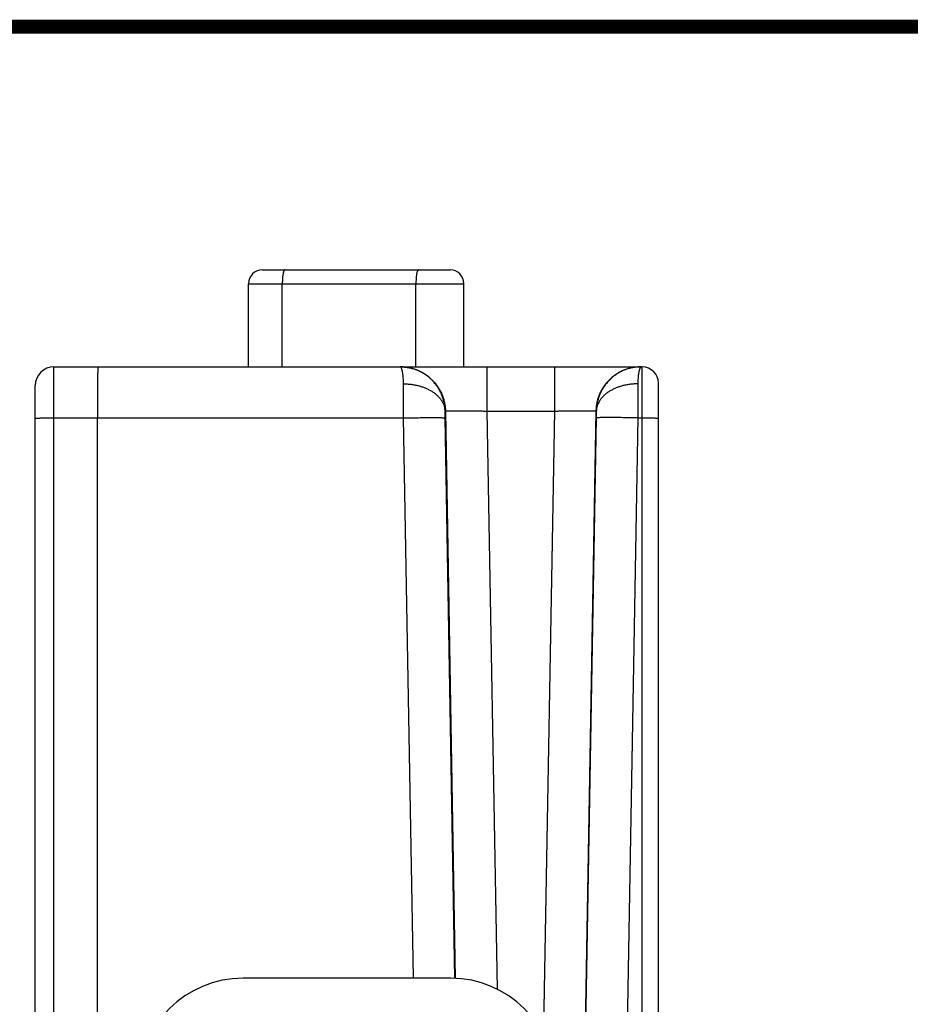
# Model space of a CAD drawing. Header units: inches. Extents: x 0.2 to 16.8, y 0.1 to 10.8.
# Tile 23 of 23: x 9.4 to 10.7, y 9.3 to 10.8. Entities that reach past the tile are written whole.
import ezdxf

# ---------------------------------------------------------------- set-up
doc = ezdxf.new("R2010")
doc.units = ezdxf.units.IN
doc.header["$LTSCALE"] = 0.935
doc.header["$MEASUREMENT"] = 0
doc.layers.get('0').update_dxf_attribs({"linetype": 'CONTINUOUS'})

msp = doc.modelspace()

# ---------------------------------------------------------------- linework, layer by layer
at = {"color": 7, "linetype": 'CONTINUOUS'}
for p, q in [((9.7224, 10.4072), (9.9934, 10.4072)), ((9.7024, 10.2672), (9.7024, 10.3872)), ((9.7024, 10.3872), (10.0134, 10.3872)), ((9.7511, 10.2672), (9.7511, 10.3872)), ((9.9441, 10.2672), (9.9441, 10.3872)), ((10.0134, 10.2672), (10.0134, 10.3872)), ((9.4214, 10.2672), (10.2708, 10.2672)), ((10.0467, 10.2672), (10.0467, 10.2033)), ((10.1441, 10.2672), (10.1441, 10.2033)), ((10.2708, 8.6439), (10.2708, 10.2672)), ((9.3944, 8.5589), (9.3944, 10.2402)), ((10.2944, 8.5924), (10.2944, 10.2435)), ((9.9862, 10.2033), (9.9867, 10.2033)), ((9.9867, 10.2033), (10.001, 9.3839)), ((10.0467, 10.2033), (10.0613, 9.3683)), ((10.0467, 10.2033), (10.1441, 10.2033)), ((10.1441, 10.2033), (10.1283, 9.3014)), ((10.2041, 10.2033), (10.1809, 8.8767)), ((10.2041, 10.2033), (10.2046, 10.2033)), ((9.4212, 8.644), (9.4212, 10.1935)), ((9.4212, 10.1935), (9.9263, 10.1935)), ((9.4844, 8.644), (9.4844, 10.1935)), ((9.9404, 9.3842), (9.9263, 10.1935)), ((10.0004, 9.3839), (9.9863, 10.1935)), ((10.2045, 10.1935), (10.1815, 8.8772)), ((10.2645, 10.1935), (10.2412, 8.8616)), ((10.2645, 10.1935), (10.2708, 10.1935)), ((9.9944, 9.3842), (9.6944, 9.3842))]:
    msp.add_line(p, q, dxfattribs=at)
at = {"color": 7, "linetype": 'CONTINUOUS', "const_width": 0.02}
msp.add_lwpolyline([(16.75, 10.7586), (0.25, 10.7586)], dxfattribs=at)
at = {"color": 7, "linetype": 'CONTINUOUS'}
for centre, radius, start, end in [((9.7224, 10.3872), 0.02, 90, 180), ((9.9934, 10.3872), 0.02, 0, 90), ((9.4214, 10.2402), 0.027, 90, 179.9981), ((10.2708, 10.2435), 0.0236, 0, 90), ((9.6944, 9.2342), 0.15, 90, 180), ((9.9944, 9.2342), 0.15, 0, 90)]:
    msp.add_arc(centre, radius, start, end, dxfattribs=at)
for points, knots in [([(9.7546, 10.4072), (9.7545, 10.4072), (9.7541, 10.407), (9.7537, 10.4065), (9.7533, 10.4058), (9.753, 10.4048), (9.7526, 10.4036), (9.7523, 10.4021), (9.752, 10.4004), (9.7517, 10.3985), (9.7515, 10.3964), (9.7514, 10.3942), (9.7512, 10.3919), (9.7512, 10.3896), (9.7511, 10.388), (9.7511, 10.3872)], [0, 0, 0, 0, 0.021323, 0.050171, 0.089736, 0.140839, 0.203369, 0.276752, 0.360126, 0.452416, 0.552379, 0.658637, 0.76971, 0.884035, 1, 1, 1, 1]), ([(9.9476, 10.4072), (9.9475, 10.4072), (9.9471, 10.407), (9.9467, 10.4065), (9.9463, 10.4058), (9.946, 10.4048), (9.9456, 10.4036), (9.9453, 10.4021), (9.945, 10.4004), (9.9447, 10.3985), (9.9445, 10.3964), (9.9444, 10.3942), (9.9442, 10.3919), (9.9442, 10.3896), (9.9441, 10.388), (9.9441, 10.3872)], [0, 0, 0, 0, 0.021323, 0.050171, 0.089736, 0.140839, 0.203369, 0.276752, 0.360126, 0.452416, 0.552379, 0.658637, 0.76971, 0.884035, 1, 1, 1, 1]), ([(9.4212, 10.1935), (9.4212, 10.1956), (9.4212, 10.1999), (9.4212, 10.2063), (9.4212, 10.2126), (9.4212, 10.2187), (9.4212, 10.2247), (9.4212, 10.2304), (9.4212, 10.2358), (9.4212, 10.2408), (9.4212, 10.2455), (9.4212, 10.2499), (9.4213, 10.2537), (9.4213, 10.2572), (9.4213, 10.2601), (9.4213, 10.2626), (9.4214, 10.2644), (9.4213, 10.2659), (9.4215, 10.2666), (9.4213, 10.2672), (9.4214, 10.2672)], [0, 0, 0, 0, 0.08772, 0.174678, 0.260199, 0.343641, 0.424381, 0.50181, 0.575329, 0.644374, 0.708442, 0.767095, 0.819928, 0.866564, 0.906656, 0.9399, 0.966033, 0.984849, 0.9962, 1, 1, 1, 1]), ([(9.4847, 10.2672), (9.4846, 10.2672), (9.4848, 10.2666), (9.4846, 10.2659), (9.4847, 10.2644), (9.4846, 10.2626), (9.4846, 10.2601), (9.4845, 10.2572), (9.4845, 10.2537), (9.4845, 10.2498), (9.4845, 10.2455), (9.4845, 10.2408), (9.4844, 10.2357), (9.4844, 10.2303), (9.4844, 10.2246), (9.4844, 10.2187), (9.4844, 10.2126), (9.4844, 10.2063), (9.4844, 10.1999), (9.4844, 10.1956), (9.4844, 10.1935)], [0, 0, 0, 0, 0.003807, 0.015147, 0.033946, 0.060066, 0.093313, 0.13344, 0.180148, 0.23309, 0.291872, 0.356055, 0.425164, 0.498682, 0.576064, 0.656733, 0.740088, 0.82551, 0.912363, 1, 1, 1, 1]), ([(9.9862, 10.2033), (9.9861, 10.2052), (9.9859, 10.2089), (9.9851, 10.2144), (9.9838, 10.2199), (9.9821, 10.2252), (9.9799, 10.2303), (9.9772, 10.2353), (9.9742, 10.24), (9.9707, 10.2444), (9.9669, 10.2485), (9.9628, 10.2523), (9.9583, 10.2557), (9.9535, 10.2587), (9.9486, 10.2613), (9.9434, 10.2634), (9.938, 10.2651), (9.9325, 10.2663), (9.9271, 10.267), (9.9235, 10.2671), (9.9217, 10.2672)], [0, 0, 0, 0, 0.05569, 0.111347, 0.166993, 0.222644, 0.278289, 0.333971, 0.389725, 0.445513, 0.501315, 0.557137, 0.61296, 0.668779, 0.724572, 0.780355, 0.83616, 0.891971, 0.94776, 1, 1, 1, 1]), ([(9.9219, 10.2672), (9.9237, 10.2672), (9.9274, 10.267), (9.9329, 10.2663), (9.9384, 10.2651), (9.9437, 10.2634), (9.9489, 10.2613), (9.9539, 10.2587), (9.9587, 10.2557), (9.9632, 10.2523), (9.9673, 10.2486), (9.9712, 10.2445), (9.9746, 10.2401), (9.9777, 10.2354), (9.9803, 10.2304), (9.9826, 10.2253), (9.9843, 10.2199), (9.9856, 10.2145), (9.9864, 10.2089), (9.9867, 10.2052), (9.9867, 10.2033)], [0, 0, 0, 0, 0.053943, 0.10959, 0.165238, 0.220886, 0.276534, 0.332182, 0.387831, 0.443481, 0.499131, 0.554782, 0.610433, 0.666084, 0.721736, 0.777388, 0.833041, 0.888694, 0.944347, 1, 1, 1, 1]), ([(9.9262, 10.2426), (9.9262, 10.2441), (9.9261, 10.2469), (9.9259, 10.2509), (9.9256, 10.2545), (9.9252, 10.2577), (9.9247, 10.2605), (9.9241, 10.2628), (9.9235, 10.2647), (9.9229, 10.266), (9.9224, 10.2667), (9.9221, 10.2669)], [0, 0, 0, 0, 0.17457, 0.335853, 0.482373, 0.612998, 0.726499, 0.82206, 0.899216, 0.958169, 1, 1, 1, 1]), ([(10.269, 10.2672), (10.2672, 10.2672), (10.2634, 10.267), (10.2579, 10.2663), (10.2524, 10.2651), (10.247, 10.2634), (10.2418, 10.2613), (10.2368, 10.2587), (10.2321, 10.2557), (10.2276, 10.2523), (10.2234, 10.2486), (10.2196, 10.2445), (10.2162, 10.2401), (10.2131, 10.2354), (10.2104, 10.2304), (10.2082, 10.2253), (10.2064, 10.2199), (10.2051, 10.2145), (10.2043, 10.2089), (10.2041, 10.2052), (10.2041, 10.2033)], [0, 0, 0, 0, 0.055552, 0.111105, 0.166657, 0.22221, 0.277764, 0.333318, 0.388872, 0.444427, 0.499982, 0.555538, 0.611095, 0.666651, 0.722209, 0.777767, 0.833325, 0.888883, 0.944441, 1, 1, 1, 1]), ([(10.269, 10.2672), (10.2673, 10.2671), (10.2637, 10.267), (10.2582, 10.2663), (10.2528, 10.2651), (10.2474, 10.2634), (10.2422, 10.2613), (10.2372, 10.2587), (10.2325, 10.2557), (10.228, 10.2523), (10.2239, 10.2485), (10.22, 10.2444), (10.2166, 10.24), (10.2135, 10.2353), (10.2109, 10.2303), (10.2087, 10.2252), (10.207, 10.2199), (10.2057, 10.2144), (10.2049, 10.2089), (10.2046, 10.2052), (10.2046, 10.2033)], [0, 0, 0, 0, 0.05224, 0.108029, 0.16384, 0.219645, 0.275428, 0.331222, 0.38704, 0.442863, 0.498685, 0.554487, 0.610275, 0.666029, 0.72171, 0.777356, 0.833006, 0.888653, 0.94431, 1, 1, 1, 1]), ([(10.2687, 10.2669), (10.2684, 10.2667), (10.2679, 10.266), (10.2673, 10.2647), (10.2667, 10.2628), (10.2661, 10.2605), (10.2656, 10.2577), (10.2652, 10.2545), (10.2649, 10.2509), (10.2646, 10.2469), (10.2646, 10.2441), (10.2646, 10.2426)], [0, 0, 0, 0, 0.041832, 0.100785, 0.177941, 0.273502, 0.387003, 0.517628, 0.664148, 0.82543, 1, 1, 1, 1]), ([(9.9262, 10.2426), (9.928, 10.2426), (9.9316, 10.2425), (9.937, 10.242), (9.9423, 10.2412), (9.9475, 10.2401), (9.9525, 10.2386), (9.9573, 10.2369), (9.9618, 10.2348), (9.9661, 10.2325), (9.97, 10.23), (9.9735, 10.2272), (9.9767, 10.2242), (9.9794, 10.221), (9.9817, 10.2177), (9.9836, 10.2142), (9.985, 10.2106), (9.9858, 10.207), (9.9861, 10.2045), (9.9862, 10.2033)], [0, 0, 0, 0, 0.069428, 0.138538, 0.207022, 0.274587, 0.340955, 0.405877, 0.469135, 0.53055, 0.589992, 0.647383, 0.702712, 0.756035, 0.807486, 0.857281, 0.905711, 0.953144, 1, 1, 1, 1]), ([(9.9263, 10.1935), (9.9263, 10.1955), (9.9263, 10.1994), (9.9262, 10.2054), (9.9262, 10.2112), (9.9262, 10.2169), (9.9262, 10.2225), (9.9262, 10.2279), (9.9262, 10.233), (9.9262, 10.2379), (9.9262, 10.2411), (9.9262, 10.2426)], [0, 0, 0, 0, 0.121897, 0.242882, 0.362134, 0.478888, 0.592404, 0.701964, 0.806864, 0.906423, 1, 1, 1, 1]), ([(10.2646, 10.2426), (10.2628, 10.2426), (10.2592, 10.2425), (10.2538, 10.242), (10.2484, 10.2412), (10.2433, 10.2401), (10.2383, 10.2386), (10.2335, 10.2369), (10.2289, 10.2348), (10.2247, 10.2325), (10.2208, 10.23), (10.2172, 10.2272), (10.2141, 10.2242), (10.2113, 10.221), (10.209, 10.2177), (10.2072, 10.2142), (10.2058, 10.2106), (10.2049, 10.207), (10.2047, 10.2045), (10.2046, 10.2033)], [0, 0, 0, 0, 0.069427, 0.138536, 0.207019, 0.274583, 0.34095, 0.405872, 0.469129, 0.530545, 0.589986, 0.647378, 0.702707, 0.756031, 0.807484, 0.857279, 0.90571, 0.953143, 1, 1, 1, 1]), ([(10.2646, 10.2426), (10.2646, 10.2411), (10.2646, 10.2379), (10.2646, 10.233), (10.2646, 10.2279), (10.2646, 10.2225), (10.2646, 10.2169), (10.2645, 10.2112), (10.2645, 10.2054), (10.2645, 10.1994), (10.2645, 10.1955), (10.2645, 10.1935)], [0, 0, 0, 0, 0.093577, 0.193136, 0.298036, 0.407596, 0.521112, 0.637866, 0.757118, 0.878103, 1, 1, 1, 1]), ([(9.9863, 10.1935), (9.9863, 10.1941), (9.9862, 10.1953), (9.9862, 10.197), (9.9862, 10.1987), (9.9862, 10.2004), (9.9862, 10.2019), (9.9862, 10.2029), (9.9862, 10.2033)], [0, 0, 0, 0, 0.179637, 0.359776, 0.535956, 0.703865, 0.85961, 1, 1, 1, 1]), ([(9.9867, 10.2033), (9.9868, 10.2034), (9.9872, 10.2034), (9.988, 10.2035), (9.9894, 10.2036), (9.9912, 10.2036), (9.9935, 10.2037), (9.9962, 10.2037), (9.9993, 10.2038), (10.0028, 10.2038), (10.0067, 10.2038), (10.011, 10.2037), (10.0155, 10.2037), (10.0203, 10.2037), (10.0253, 10.2036), (10.0305, 10.2036), (10.0358, 10.2035), (10.0412, 10.2034), (10.0449, 10.2033), (10.0467, 10.2033)], [0, 0, 0, 0, 0.005936, 0.020023, 0.042253, 0.072459, 0.110397, 0.155751, 0.208144, 0.267142, 0.332255, 0.402942, 0.478616, 0.558651, 0.642386, 0.729116, 0.818121, 0.908666, 1, 1, 1, 1]), ([(10.1441, 10.2033), (10.1459, 10.2033), (10.1495, 10.2034), (10.155, 10.2035), (10.1603, 10.2036), (10.1655, 10.2036), (10.1705, 10.2037), (10.1753, 10.2037), (10.1798, 10.2037), (10.184, 10.2038), (10.1879, 10.2038), (10.1915, 10.2038), (10.1946, 10.2037), (10.1973, 10.2037), (10.1996, 10.2036), (10.2014, 10.2036), (10.2027, 10.2035), (10.2035, 10.2034), (10.204, 10.2034), (10.2041, 10.2033)], [0, 0, 0, 0, 0.091328, 0.181877, 0.270885, 0.357615, 0.441349, 0.521385, 0.597059, 0.667746, 0.732859, 0.791856, 0.844249, 0.889603, 0.927541, 0.957748, 0.979977, 0.994064, 1, 1, 1, 1]), ([(10.2046, 10.2033), (10.2046, 10.2029), (10.2046, 10.2019), (10.2046, 10.2004), (10.2046, 10.1987), (10.2046, 10.197), (10.2045, 10.1953), (10.2045, 10.1941), (10.2045, 10.1935)], [0, 0, 0, 0, 0.14039, 0.296135, 0.464044, 0.640224, 0.820363, 1, 1, 1, 1]), ([(9.3944, 10.193), (9.3944, 10.1931), (9.3947, 10.193), (9.3951, 10.1931), (9.396, 10.1932), (9.3971, 10.1932), (9.3986, 10.1933), (9.4003, 10.1933), (9.4023, 10.1933), (9.4045, 10.1934), (9.407, 10.1934), (9.4096, 10.1934), (9.4123, 10.1934), (9.4152, 10.1935), (9.4182, 10.1935), (9.4201, 10.1935), (9.4212, 10.1935)], [0, 0, 0, 0, 0.006568, 0.025397, 0.056411, 0.099249, 0.153387, 0.218155, 0.292749, 0.376245, 0.467603, 0.56569, 0.669285, 0.777102, 0.887799, 1, 1, 1, 1]), ([(9.9263, 10.1935), (9.9281, 10.1935), (9.9317, 10.1936), (9.9372, 10.1936), (9.9425, 10.1937), (9.9477, 10.1938), (9.9527, 10.1938), (9.9575, 10.1939), (9.962, 10.1939), (9.9662, 10.1939), (9.9701, 10.1939), (9.9736, 10.1939), (9.9768, 10.1939), (9.9795, 10.1938), (9.9818, 10.1938), (9.9836, 10.1937), (9.9849, 10.1937), (9.9857, 10.1936), (9.9862, 10.1936), (9.9863, 10.1935)], [0, 0, 0, 0, 0.09124, 0.181717, 0.270676, 0.357374, 0.44109, 0.521124, 0.596809, 0.667514, 0.73265, 0.791674, 0.844094, 0.889474, 0.927438, 0.957672, 0.979931, 0.994048, 1, 1, 1, 1]), ([(10.2645, 10.1935), (10.2627, 10.1935), (10.259, 10.1936), (10.2536, 10.1936), (10.2483, 10.1937), (10.2431, 10.1938), (10.2381, 10.1938), (10.2333, 10.1939), (10.2288, 10.1939), (10.2246, 10.1939), (10.2207, 10.1939), (10.2171, 10.1939), (10.214, 10.1939), (10.2113, 10.1938), (10.209, 10.1938), (10.2072, 10.1937), (10.2058, 10.1937), (10.205, 10.1936), (10.2046, 10.1936), (10.2045, 10.1935)], [0, 0, 0, 0, 0.09124, 0.181717, 0.270676, 0.357374, 0.44109, 0.521124, 0.596809, 0.667514, 0.73265, 0.791674, 0.844094, 0.889474, 0.927438, 0.957672, 0.979931, 0.994048, 1, 1, 1, 1]), ([(10.2708, 10.1935), (10.2716, 10.1935), (10.2734, 10.1935), (10.276, 10.1935), (10.2785, 10.1934), (10.281, 10.1934), (10.2833, 10.1934), (10.2854, 10.1934), (10.2874, 10.1934), (10.2892, 10.1933), (10.2907, 10.1933), (10.292, 10.1932), (10.2929, 10.1932), (10.2937, 10.1932), (10.2941, 10.1931), (10.2944, 10.1931), (10.2944, 10.1931)], [0, 0, 0, 0, 0.1119, 0.222393, 0.33009, 0.433638, 0.531734, 0.623146, 0.706725, 0.781421, 0.846296, 0.900536, 0.943464, 0.974547, 0.993419, 1, 1, 1, 1])]:
    msp.add_open_spline(points, degree=3, knots=knots, dxfattribs=at)
for points in [[(9.9217, 10.2672), (9.9216, 10.2672), (9.9215, 10.2672), (9.9214, 10.2672)], [(9.9221, 10.2669), (9.9219, 10.267), (9.9216, 10.2672), (9.9214, 10.2672)], [(10.2694, 10.2672), (10.2692, 10.2672), (10.2689, 10.267), (10.2687, 10.2669)], [(10.2694, 10.2672), (10.2693, 10.2672), (10.2692, 10.2672), (10.269, 10.2672)]]:
    msp.add_open_spline(points, degree=3, dxfattribs=at)

doc.saveas('drawing.dxf')
